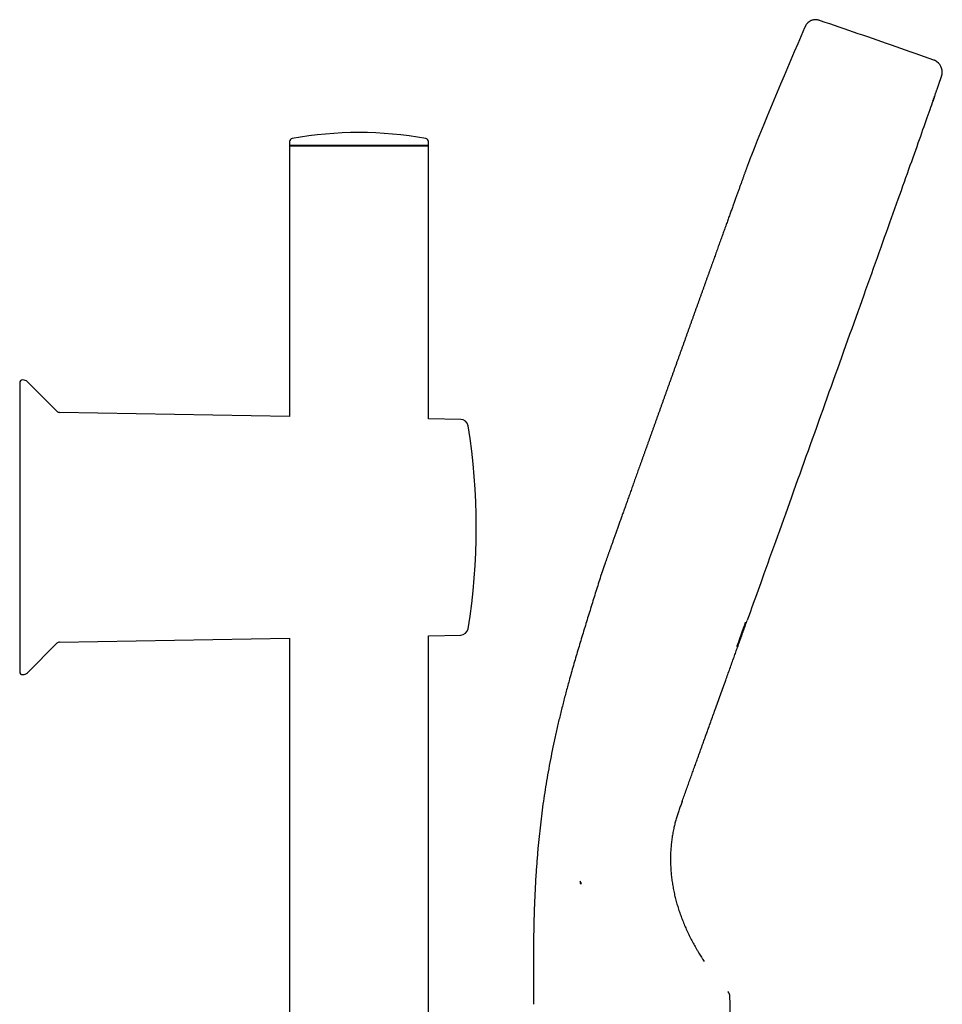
# Model space of a CAD drawing. Header units: millimetres. Extents: x 8 to 1017, y 12 to 1747.
# Tile 21 of 21: x 831 to 976, y 1591 to 1747. Entities that reach past the tile are written whole.
import ezdxf

# ---------------------------------------------------------------- set-up
doc = ezdxf.new("R2010")
doc.units = ezdxf.units.MM

msp = doc.modelspace()

# ---------------------------------------------------------------- linework, layer by layer
at = {"color": 7, "linetype": 'Continuous', "lineweight": 30}
for p, q in [((954.49, 1745.41), (954.49, 1745.41)), ((873.28, 1727.47), (873.27, 1726.78)), ((895.17, 1726.78), (895.16, 1727.47)), ((873.27, 1726.88), (895.17, 1726.88)), ((873.27, 1726.78), (873.27, 1684.1)), ((873.27, 1726.78), (884.22, 1726.78)), ((884.22, 1726.78), (895.17, 1726.78)), ((895.17, 1683.71), (895.17, 1726.78)), ((946.01, 1725.07), (946.01, 1725.07)), ((830.72, 1689.36), (830.72, 1643.86)), ((836.59, 1684.91), (831.93, 1689.56)), ((873.27, 1684.1), (837, 1684.73)), ((900.27, 1683.63), (895.17, 1683.71)), ((922.43, 1659.19), (922.42, 1659.17)), ((895.17, 1649.5), (900.27, 1649.59)), ((831.93, 1643.65), (836.59, 1648.31)), ((837, 1648.49), (873.27, 1649.12)), ((873.27, 1649.12), (873.27, 1484.25)), ((895.17, 1484.08), (895.17, 1649.5)), ((919.11, 1610.78), (919.12, 1610.41)), ((919.31, 1610.41), (919.12, 1610.41)), ((919.12, 1610.41), (919.12, 1610.41)), ((942.74, 1591.52), (942.73, 1592.51)), ((943.27, 1493.52), (942.74, 1591.52))]:
    msp.add_line(p, q, dxfattribs=at)
at = {"color": 7, "linetype": 'Continuous', "lineweight": 30, "flags": 128}
for points in [[(974.99, 1734.6), (974.99, 1734.59), (974.87, 1734.27), (974.76, 1733.93), (974.63, 1733.58), (974.5, 1733.22), (974.37, 1732.84), (974.23, 1732.44), (974.08, 1732.04), (973.94, 1731.61), (973.78, 1731.18), (973.62, 1730.73), (973.46, 1730.26), (973.29, 1729.78), (973.11, 1729.29), (972.93, 1728.79), (972.75, 1728.27), (972.56, 1727.74), (972.37, 1727.19), (972.17, 1726.64), (971.96, 1726.07), (971.76, 1725.48), (971.55, 1724.89), (971.33, 1724.28), (971.11, 1723.66), (970.89, 1723.03), (970.66, 1722.39), (970.42, 1721.74), (970.19, 1721.07), (969.95, 1720.4), (969.7, 1719.71), (969.45, 1719.02), (969.2, 1718.31), (968.95, 1717.59), (968.69, 1716.87), (968.42, 1716.13), (968.16, 1715.38), (967.89, 1714.63), (967.62, 1713.86), (967.34, 1713.09), (967.06, 1712.31), (966.78, 1711.51), (966.49, 1710.72), (966.21, 1709.91), (965.92, 1709.09), (965.62, 1708.27), (965.33, 1707.44), (965.03, 1706.61), (964.73, 1705.77), (964.42, 1704.92), (964.12, 1704.06), (963.81, 1703.2), (963.5, 1702.33), (963.19, 1701.46), (962.88, 1700.58), (962.56, 1699.7), (962.24, 1698.81), (961.92, 1697.92), (961.6, 1697.03), (961.28, 1696.13), (960.96, 1695.23), (960.64, 1694.32), (960.31, 1693.41), (959.99, 1692.5), (959.66, 1691.58), (959.33, 1690.67), (959, 1689.75), (958.67, 1688.83), (958.34, 1687.9), (958.01, 1686.98), (957.68, 1686.06), (957.35, 1685.13), (957.02, 1684.21), (956.69, 1683.28), (956.36, 1682.36), (956.03, 1681.43), (955.7, 1680.51), (955.37, 1679.59), (955.04, 1678.67), (954.71, 1677.75), (954.38, 1676.83), (954.05, 1675.91), (953.72, 1675), (953.4, 1674.09), (953.07, 1673.18), (952.75, 1672.28), (952.43, 1671.38), (952.11, 1670.48), (951.79, 1669.59), (951.47, 1668.7), (951.15, 1667.81), (950.83, 1666.94), (950.52, 1666.06), (950.21, 1665.19), (949.9, 1664.33), (949.59, 1663.47), (949.29, 1662.62), (948.98, 1661.77), (948.68, 1660.94), (948.38, 1660.1), (948.09, 1659.28), (947.8, 1658.46)], [(947.8, 1658.46), (947.58, 1657.87), (947.37, 1657.28), (947.16, 1656.7), (946.96, 1656.12), (946.75, 1655.55), (946.55, 1654.98), (946.34, 1654.41), (946.14, 1653.85), (945.94, 1653.3), (945.74, 1652.74), (945.55, 1652.2), (945.43, 1651.88)], [(944.72, 1650.28), (944.86, 1650.67), (945.05, 1651.2), (945.2, 1651.63)], [(943.84, 1647.82), (943.87, 1647.9), (944.02, 1648.32), (944.03, 1648.35)], [(919.12, 1610.41), (919.14, 1610.41), (919.16, 1610.41), (919.19, 1610.41), (919.21, 1610.41), (919.23, 1610.41), (919.26, 1610.41), (919.28, 1610.41), (919.31, 1610.41)]]:
    msp.add_lwpolyline(points, dxfattribs=at)
at = {"color": 7, "linetype": 'Continuous', "lineweight": 30}
for centre, radius, start, end in [((1771.39, 1392.54), 889.85, 156.63769, 158.0567), ((974.21, 1738.43), 1.99, 340.3104, 54.7013), ((884.22, 1668.62), 60.26, 79.9391, 100.0609), ((873.78, 1727.46), 0.5, 100.0609, 179), ((894.66, 1727.46), 0.5, 1, 79.9391), ((831.22, 1689.36), 0.5, 90, 180), ((831.22, 1688.86), 1, 45, 90), ((837.01, 1685.33), 0.6, 225, 269), ((900.24, 1682.43), 1.2, 9.2125, 89), ((802.72, 1666.61), 100, 350.7875, 9.2125), ((900.24, 1650.79), 1.2, 271, 350.7875), ((837.01, 1647.89), 0.6, 91, 135), ((831.22, 1643.86), 0.5, 180, 270), ((831.22, 1644.36), 1, 270, 315), ((893.24, 1597.27), 29.19, 26.75, 27.5765)]:
    msp.add_arc(centre, radius, start, end, dxfattribs=at)
for points, knots in [([(956.98, 1746.52), (956.93, 1746.54), (956.82, 1746.58), (956.64, 1746.63), (956.46, 1746.66), (956.27, 1746.68), (956.07, 1746.68), (955.88, 1746.65), (955.68, 1746.61), (955.51, 1746.54), (955.37, 1746.47), (955.25, 1746.4), (955.15, 1746.33), (955.06, 1746.26), (954.99, 1746.19), (954.92, 1746.12), (954.85, 1746.04), (954.77, 1745.95), (954.71, 1745.84), (954.64, 1745.73), (954.59, 1745.62), (954.54, 1745.51), (954.51, 1745.44), (954.49, 1745.41)], [0, 0, 0, 0, 0.045506, 0.096231, 0.147786, 0.200459, 0.254303, 0.309153, 0.364753, 0.420838, 0.458255, 0.495602, 0.533231, 0.562218, 0.592591, 0.625124, 0.660124, 0.710601, 0.765089, 0.822954, 0.883409, 0.945584, 1, 1, 1, 1]), ([(974.88, 1740.31), (972.9, 1741.01), (968.92, 1742.41), (962.96, 1744.48), (958.97, 1745.84), (956.98, 1746.52)], [0, 0, 0, 0, 0.333332, 0.666667, 1, 1, 1, 1]), ([(975.37, 1740.06), (975.36, 1740.06), (975.31, 1740.1), (975.23, 1740.14), (975.13, 1740.2), (975.02, 1740.26), (974.93, 1740.29), (974.89, 1740.31), (974.88, 1740.31)], [0, 0, 0, 0, 0.064563, 0.287914, 0.510824, 0.733284, 0.955288, 1, 1, 1, 1]), ([(974.74, 1733.88), (974.76, 1733.94), (974.81, 1734.09), (974.88, 1734.29), (974.96, 1734.5), (975.03, 1734.7), (975.1, 1734.89), (975.16, 1735.08), (975.23, 1735.26), (975.29, 1735.43), (975.35, 1735.6), (975.4, 1735.76), (975.46, 1735.92), (975.51, 1736.07), (975.56, 1736.21), (975.61, 1736.34), (975.65, 1736.47), (975.69, 1736.6), (975.74, 1736.71), (975.77, 1736.82), (975.81, 1736.93), (975.84, 1737.02), (975.88, 1737.11), (975.91, 1737.2), (975.93, 1737.28), (975.96, 1737.35), (975.98, 1737.42), (976, 1737.48), (976.02, 1737.54), (976.04, 1737.59), (976.06, 1737.64), (976.07, 1737.69), (976.08, 1737.73), (976.1, 1737.77), (976.11, 1737.8), (976.12, 1737.83), (976.13, 1737.86), (976.13, 1737.89), (976.14, 1737.91), (976.15, 1737.94), (976.15, 1737.97), (976.16, 1738), (976.17, 1738.03), (976.17, 1738.06), (976.18, 1738.1), (976.19, 1738.14), (976.19, 1738.19), (976.2, 1738.24), (976.2, 1738.29), (976.21, 1738.35), (976.21, 1738.42), (976.21, 1738.48), (976.21, 1738.51), (976.21, 1738.52)], [0, 0, 0, 0, 0.026938, 0.055633, 0.084283, 0.112886, 0.14144, 0.16994, 0.198384, 0.226769, 0.255092, 0.283347, 0.311532, 0.339641, 0.367669, 0.395611, 0.423462, 0.451214, 0.478861, 0.506395, 0.533808, 0.561092, 0.588237, 0.615234, 0.642074, 0.668749, 0.695252, 0.721581, 0.747743, 0.773763, 0.7997, 0.825698, 0.852104, 0.879966, 0.906955, 0.923866, 0.936135, 0.945194, 0.952337, 0.958157, 0.963023, 0.967188, 0.970839, 0.974121, 0.977155, 0.980043, 0.98288, 0.985752, 0.988717, 0.99186, 0.99526, 0.998993, 1, 1, 1, 1]), ([(946, 1725.07), (946, 1725.06), (946, 1725.04), (945.98, 1725.01), (945.97, 1724.97), (945.95, 1724.92), (945.93, 1724.86), (945.9, 1724.8), (945.88, 1724.72), (945.85, 1724.65), (945.82, 1724.56), (945.78, 1724.47), (945.75, 1724.38), (945.71, 1724.27), (945.67, 1724.16), (945.63, 1724.04), (945.58, 1723.92), (945.53, 1723.79), (945.48, 1723.65), (945.43, 1723.5), (945.37, 1723.35), (945.32, 1723.19), (945.26, 1723.03), (945.19, 1722.85), (945.13, 1722.67), (945.06, 1722.49), (944.99, 1722.29), (944.92, 1722.09), (944.84, 1721.89), (944.77, 1721.67), (944.69, 1721.45), (944.6, 1721.23), (944.52, 1720.99), (944.43, 1720.75), (944.35, 1720.51), (944.25, 1720.26), (944.16, 1720), (944.07, 1719.73), (943.97, 1719.46), (943.87, 1719.18), (943.77, 1718.9), (943.66, 1718.61), (943.56, 1718.32), (943.45, 1718.02), (943.34, 1717.71), (943.23, 1717.4), (943.11, 1717.08), (943, 1716.76), (942.88, 1716.43), (942.76, 1716.1), (942.63, 1715.76), (942.51, 1715.41), (942.39, 1715.06), (942.26, 1714.71), (942.13, 1714.35), (942, 1713.98), (941.86, 1713.61), (941.73, 1713.24), (941.59, 1712.86), (941.46, 1712.47), (941.32, 1712.09), (941.17, 1711.69), (941.03, 1711.3), (940.89, 1710.89), (940.74, 1710.49), (940.59, 1710.08), (940.45, 1709.66), (940.3, 1709.25), (940.15, 1708.82), (939.99, 1708.4), (939.84, 1707.97), (939.68, 1707.54), (939.53, 1707.1), (939.37, 1706.66), (939.21, 1706.22), (939.05, 1705.77), (938.89, 1705.33), (938.73, 1704.87), (938.57, 1704.42), (938.4, 1703.96), (938.24, 1703.5), (938.07, 1703.04), (937.9, 1702.58), (937.74, 1702.11), (937.57, 1701.64), (937.4, 1701.17), (937.23, 1700.69), (937.06, 1700.22), (936.89, 1699.74), (936.72, 1699.26), (936.54, 1698.78), (936.37, 1698.3), (936.2, 1697.82), (936.03, 1697.33), (935.85, 1696.85), (935.68, 1696.36), (935.5, 1695.87), (935.33, 1695.38), (935.15, 1694.89), (934.98, 1694.4), (934.8, 1693.91), (934.63, 1693.42), (934.45, 1692.93), (934.3, 1692.51), (934.21, 1692.25), (934.17, 1692.15)], [0, 0, 0, 0, 0.003219, 0.010799, 0.023609, 0.034177, 0.044227, 0.05487, 0.065178, 0.075304, 0.085325, 0.095279, 0.105187, 0.115064, 0.124918, 0.134754, 0.144578, 0.154391, 0.164197, 0.173996, 0.183789, 0.193579, 0.203365, 0.213148, 0.222929, 0.232708, 0.242484, 0.25226, 0.262034, 0.271806, 0.281578, 0.291349, 0.301119, 0.310889, 0.320658, 0.330426, 0.340194, 0.349961, 0.359728, 0.369495, 0.379261, 0.389028, 0.398793, 0.408559, 0.418324, 0.428089, 0.437854, 0.447619, 0.457384, 0.467148, 0.476913, 0.486677, 0.496441, 0.506205, 0.515969, 0.525733, 0.535497, 0.54526, 0.555024, 0.564787, 0.574551, 0.584314, 0.594078, 0.603841, 0.613604, 0.623368, 0.633131, 0.642894, 0.652657, 0.66242, 0.672183, 0.681946, 0.691709, 0.701472, 0.711235, 0.720998, 0.730761, 0.740523, 0.750286, 0.760049, 0.769812, 0.779574, 0.789337, 0.7991, 0.808863, 0.818625, 0.828388, 0.838151, 0.847913, 0.857676, 0.867439, 0.877201, 0.886964, 0.896727, 0.906489, 0.916252, 0.926014, 0.935777, 0.94554, 0.955302, 0.965065, 0.974827, 0.98459, 0.994352, 1, 1, 1, 1]), ([(934.17, 1692.15), (934.14, 1692.07), (934.05, 1691.82), (933.9, 1691.4), (933.73, 1690.91), (933.55, 1690.42), (933.38, 1689.93), (933.2, 1689.44), (933.03, 1688.95), (932.85, 1688.46), (932.68, 1687.97), (932.5, 1687.49), (932.33, 1687), (932.16, 1686.52), (931.98, 1686.03), (931.81, 1685.55), (931.64, 1685.07), (931.47, 1684.59), (931.3, 1684.11), (931.13, 1683.64), (930.96, 1683.16), (930.79, 1682.69), (930.62, 1682.22), (930.45, 1681.75), (930.29, 1681.29), (930.12, 1680.83), (929.96, 1680.36), (929.79, 1679.91), (929.63, 1679.45), (929.47, 1679), (929.31, 1678.55), (929.15, 1678.1), (928.99, 1677.66), (928.83, 1677.22), (928.68, 1676.78), (928.52, 1676.35), (928.37, 1675.92), (928.22, 1675.5), (928.07, 1675.07), (927.92, 1674.66), (927.77, 1674.24), (927.62, 1673.83), (927.48, 1673.42), (927.34, 1673.02), (927.19, 1672.62), (927.05, 1672.23), (926.91, 1671.84), (926.78, 1671.45), (926.64, 1671.07), (926.51, 1670.7), (926.38, 1670.33), (926.25, 1669.96), (926.12, 1669.6), (925.99, 1669.25), (925.86, 1668.89), (925.74, 1668.55), (925.62, 1668.21), (925.5, 1667.87), (925.38, 1667.54), (925.27, 1667.22), (925.16, 1666.9), (925.04, 1666.59), (924.93, 1666.28), (924.83, 1665.98), (924.72, 1665.68), (924.62, 1665.39), (924.52, 1665.11), (924.42, 1664.83), (924.32, 1664.56), (924.23, 1664.29), (924.14, 1664.04), (924.05, 1663.78), (923.96, 1663.53), (923.87, 1663.29), (923.79, 1663.06), (923.71, 1662.83), (923.63, 1662.61), (923.56, 1662.4), (923.48, 1662.19), (923.41, 1661.99), (923.34, 1661.79), (923.27, 1661.61), (923.21, 1661.42), (923.15, 1661.25), (923.09, 1661.08), (923.03, 1660.92), (923, 1660.81), (922.98, 1660.76), (922.98, 1660.76)], [0, 0, 0, 0, 0.006219, 0.018036, 0.029853, 0.041669, 0.053486, 0.065303, 0.07712, 0.088936, 0.100753, 0.11257, 0.124387, 0.136204, 0.14802, 0.159837, 0.171654, 0.183471, 0.195288, 0.207105, 0.218921, 0.230738, 0.242555, 0.254372, 0.266189, 0.278006, 0.289823, 0.30164, 0.313457, 0.325274, 0.337091, 0.348908, 0.360725, 0.372542, 0.38436, 0.396177, 0.407994, 0.419811, 0.431629, 0.443446, 0.455263, 0.467081, 0.478898, 0.490716, 0.502534, 0.514351, 0.526169, 0.537987, 0.549805, 0.561623, 0.573441, 0.585259, 0.597077, 0.608895, 0.620714, 0.632532, 0.644351, 0.65617, 0.667989, 0.679808, 0.691627, 0.703447, 0.715266, 0.727086, 0.738906, 0.750727, 0.762548, 0.774369, 0.78619, 0.798012, 0.809834, 0.821657, 0.83348, 0.845304, 0.857128, 0.868953, 0.880779, 0.892606, 0.904434, 0.916263, 0.928094, 0.939926, 0.95176, 0.963596, 0.975435, 0.987276, 0.999121, 1, 1, 1, 1]), ([(922.98, 1660.77), (922.96, 1660.72), (922.93, 1660.62), (922.88, 1660.5), (922.84, 1660.38), (922.81, 1660.27), (922.77, 1660.18), (922.74, 1660.1), (922.72, 1660.02), (922.69, 1659.96), (922.67, 1659.9), (922.66, 1659.85), (922.64, 1659.81), (922.63, 1659.77), (922.62, 1659.74), (922.61, 1659.71), (922.6, 1659.68), (922.58, 1659.63), (922.56, 1659.58), (922.55, 1659.53), (922.53, 1659.48), (922.51, 1659.43), (922.49, 1659.38), (922.48, 1659.33), (922.46, 1659.28), (922.45, 1659.24), (922.44, 1659.22), (922.43, 1659.2)], [0, 0, 0, 0, 0.057318, 0.1117, 0.163147, 0.211662, 0.257247, 0.299901, 0.339628, 0.376426, 0.406975, 0.435164, 0.460993, 0.484462, 0.505572, 0.524992, 0.545501, 0.578521, 0.614609, 0.653769, 0.696002, 0.741313, 0.789704, 0.838154, 0.889351, 0.943298, 1, 1, 1, 1]), ([(922.42, 1659.17), (922.17, 1658.38), (921.68, 1656.79), (920.93, 1654.4), (920.19, 1652.01), (919.46, 1649.62), (918.74, 1647.22), (918.03, 1644.81), (917.4, 1642.58), (916.84, 1640.5), (916.35, 1638.6), (915.87, 1636.7), (915.42, 1634.78), (915, 1632.86), (914.6, 1630.94), (914.22, 1629.01), (913.88, 1627.1), (913.57, 1625.22), (913.3, 1623.38), (913.05, 1621.52), (912.82, 1619.67), (912.62, 1617.81), (912.43, 1615.84), (912.26, 1613.76), (912.11, 1611.56), (911.98, 1609.36), (911.9, 1607.52), (911.85, 1606.05), (911.82, 1604.95), (911.79, 1603.85), (911.77, 1602.74), (911.75, 1601.64), (911.74, 1600.54), (911.73, 1599.43), (911.72, 1598.3), (911.72, 1597.14), (911.72, 1595.98), (911.72, 1594.82), (911.72, 1593.67), (911.73, 1592.51), (911.73, 1591.74), (911.74, 1591.36)], [0, 0, 0, 0, 0.03609, 0.07234, 0.108601, 0.144868, 0.181159, 0.217348, 0.253773, 0.28217, 0.31061, 0.339051, 0.367504, 0.395965, 0.424434, 0.452909, 0.48139, 0.508461, 0.535534, 0.562616, 0.589675, 0.616675, 0.643707, 0.675583, 0.707478, 0.739384, 0.771299, 0.787259, 0.803219, 0.819179, 0.835154, 0.85113, 0.867031, 0.882972, 0.899256, 0.916397, 0.933136, 0.949751, 0.966489, 0.983251, 1, 1, 1, 1]), ([(943.37, 1646.14), (943.46, 1646.39), (943.64, 1646.9), (943.92, 1647.68), (944.21, 1648.47), (944.5, 1649.28), (944.79, 1650.1), (945.1, 1650.94), (945.31, 1651.53), (945.42, 1651.85), (945.43, 1651.87)], [0, 0, 0, 0, 0.141093, 0.282204, 0.423302, 0.564354, 0.705329, 0.846199, 0.986985, 1, 1, 1, 1]), ([(944.03, 1648.35), (944.08, 1648.49), (944.2, 1648.82), (944.39, 1649.35), (944.57, 1649.86), (944.68, 1650.17), (944.71, 1650.27)], [0, 0, 0, 0, 0.2207547, 0.5301639, 0.8396584, 1, 1, 1, 1]), ([(935.18, 1623.33), (935.27, 1623.59), (935.47, 1624.16), (935.78, 1625.01), (936.09, 1625.88), (936.39, 1626.73), (936.69, 1627.55), (936.98, 1628.36), (937.27, 1629.16), (937.55, 1629.94), (937.82, 1630.7), (938.09, 1631.45), (938.35, 1632.18), (938.65, 1633.01), (938.98, 1633.92), (939.34, 1634.92), (939.69, 1635.91), (940.04, 1636.88), (940.41, 1637.92), (940.81, 1639.02), (941.23, 1640.18), (941.64, 1641.34), (942.03, 1642.4), (942.38, 1643.39), (942.71, 1644.29), (943.03, 1645.2), (943.26, 1645.82), (943.37, 1646.13)], [0, 0, 0, 0, 0.029019, 0.062044, 0.095274, 0.1272, 0.159122, 0.190974, 0.222762, 0.254498, 0.285631, 0.316744, 0.347854, 0.378971, 0.423467, 0.468027, 0.512613, 0.557193, 0.601768, 0.65749, 0.713227, 0.768969, 0.824718, 0.868527, 0.91234, 0.956164, 1, 1, 1, 1]), ([(935.18, 1623.33), (935.14, 1623.23), (935.03, 1622.92), (934.84, 1622.39), (934.61, 1621.74), (934.39, 1621.09), (934.19, 1620.43), (934.01, 1619.76), (933.84, 1619.04), (933.69, 1618.27), (933.56, 1617.45), (933.46, 1616.62), (933.39, 1615.78), (933.34, 1614.94), (933.33, 1614.08), (933.36, 1613.23), (933.41, 1612.38), (933.49, 1611.53), (933.6, 1610.68), (933.74, 1609.84), (933.9, 1609.01), (934.1, 1608.18), (934.31, 1607.37), (934.55, 1606.56), (934.81, 1605.77), (935.1, 1604.99), (935.41, 1604.2), (935.75, 1603.39), (936.12, 1602.58), (936.51, 1601.79), (936.92, 1601.02), (937.2, 1600.52), (937.34, 1600.27)], [0, 0, 0, 0, 0.014, 0.042861, 0.071719, 0.100577, 0.129437, 0.158299, 0.187159, 0.221168, 0.255181, 0.289197, 0.323208, 0.357918, 0.392626, 0.427331, 0.46204, 0.496747, 0.531455, 0.56616, 0.600871, 0.635574, 0.670281, 0.704991, 0.739695, 0.774406, 0.809115, 0.847288, 0.885468, 0.923645, 0.961821, 1, 1, 1, 1]), ([(937.34, 1600.27), (937.42, 1600.13), (937.58, 1599.85), (937.88, 1599.36), (938.09, 1599.01), (938.23, 1598.8)], [0, 0, 0, 0, 0.279938, 0.559922, 1, 1, 1, 1]), ([(938.23, 1598.8), (938.31, 1598.68), (938.45, 1598.45), (938.6, 1598.23), (938.67, 1598.13)], [0, 0, 0, 0, 0.559926, 1, 1, 1, 1]), ([(942.73, 1592.51), (942.73, 1592.55), (942.73, 1592.64), (942.71, 1592.76), (942.68, 1592.87), (942.65, 1592.96), (942.62, 1593.04), (942.59, 1593.1), (942.56, 1593.14), (942.54, 1593.18), (942.52, 1593.21), (942.51, 1593.23), (942.49, 1593.25), (942.48, 1593.27), (942.47, 1593.29), (942.45, 1593.3), (942.44, 1593.32), (942.44, 1593.33), (942.43, 1593.33), (942.42, 1593.34), (942.41, 1593.36), (942.39, 1593.38), (942.38, 1593.39), (942.37, 1593.4)], [0, 0, 0, 0, 0.0681089, 0.1298542, 0.1847292, 0.2324146, 0.272739, 0.3056373, 0.3311118, 0.350129, 0.3652074, 0.3807964, 0.3923477, 0.4048228, 0.4191425, 0.4554665, 0.4993239, 0.5541208, 0.6141414, 0.6759793, 0.7396355, 0.8699719, 1, 1, 1, 1])]:
    msp.add_open_spline(points, degree=3, knots=knots, dxfattribs=at)

doc.saveas('drawing.dxf')
